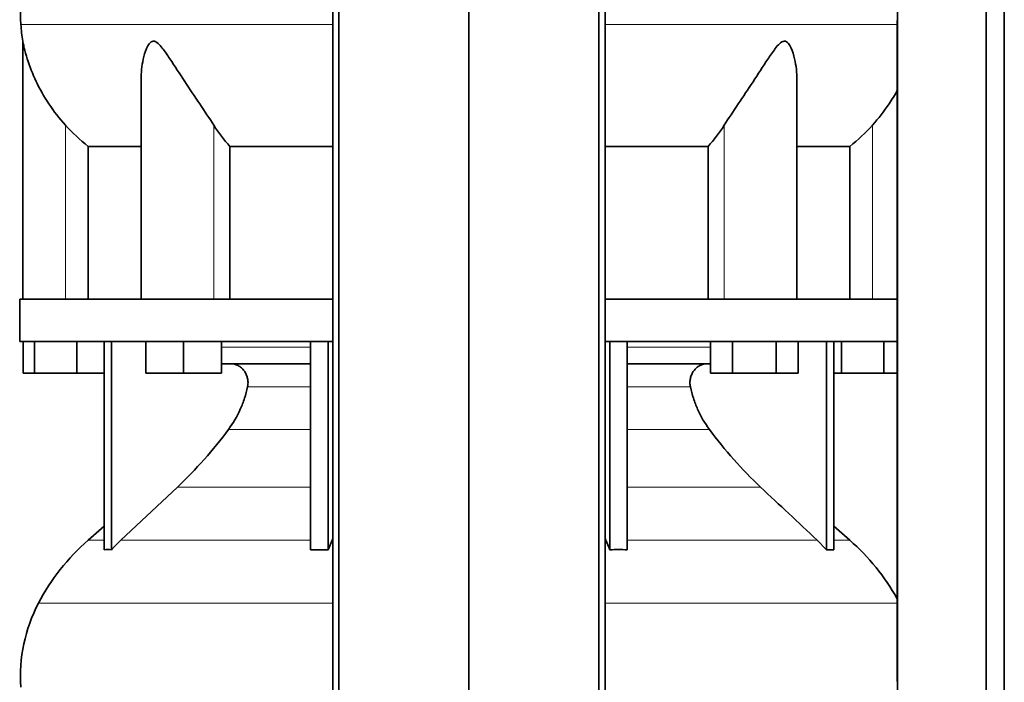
# Model space of a CAD drawing. Header units: millimetres. Extents: x 418 to 1310, y -1666 to 1543.
# Tile 14 of 26: x 426 to 738, y 176 to 386. Entities that reach past the tile are written whole.
import ezdxf

# ---------------------------------------------------------------- set-up
doc = ezdxf.new("R2010")
doc.units = ezdxf.units.MM
doc.layers.add('MID_344-3', color=7, linetype='Continuous')
doc.layers.add('VSI344_DIFFUSORE', color=7, linetype='Continuous')

# ---------------------------------------------------------------- blocks, each defined once
blk = doc.blocks.new('SE')
at = {"layer": 'MID_344-3', "color": 7, "linetype": 'Continuous', "lineweight": 35}
for p, q in [((525.28, 750.09), (525.28, 88.09)), ((527.25, 88.09), (527.25, 750.09)), ((568.49, 88.09), (568.49, 750.09)), ((609.73, 88.09), (609.73, 750.09)), ((611.7, 750.09), (611.7, 88.09)), ((704.36, 750.09), (704.36, 88.09)), ((732.49, 88.09), (732.49, 750.09)), ((738.29, 88.09), (738.29, 750.09)), ((704.29, 385.41), (704.29, 297.09)), ((704.29, 283.59), (704.29, 179.66))]:
    blk.add_line(p, q, dxfattribs=at)
at = {"layer": 'VSI344_DIFFUSORE', "color": 4, "linetype": 'Continuous', "lineweight": 9}
for p, q in [((426.36, 384.1), (525.28, 384.1)), ((611.7, 384.1), (704.29, 384.1)), ((440.49, 297.09), (440.49, 352.2)), ((487.53, 297.09), (487.53, 352.2)), ((649.45, 297.09), (649.45, 352.2)), ((696.49, 297.09), (696.49, 352.2)), ((489.98, 281.81), (518.27, 281.81)), ((618.71, 281.81), (645.14, 281.81)), ((518.27, 269.26), (498.27, 269.26)), ((638.71, 269.26), (618.71, 269.26)), ((492.25, 255.79), (518.27, 255.79)), ((618.71, 255.79), (644.73, 255.79)), ((476, 237.5), (518.27, 237.5)), ((618.71, 237.5), (660.98, 237.5)), ((452.78, 220.64), (447.7, 220.64)), ((458.07, 220.64), (518.27, 220.64)), ((525.05, 220.64), (525.28, 220.64)), ((611.7, 220.64), (611.93, 220.64)), ((678.91, 220.64), (618.71, 220.64)), ((684.2, 220.64), (689.28, 220.64)), ((525.28, 200.65), (431.91, 200.65)), ((704.29, 200.65), (611.7, 200.65))]:
    blk.add_line(p, q, dxfattribs=at)
at = {"layer": 'VSI344_DIFFUSORE', "color": 7, "linetype": 'Continuous', "lineweight": 35}
for p, q in [((426.99, 378.78), (426.99, 297.09)), ((464.48, 366.59), (464.48, 297.09)), ((672.5, 297.09), (672.5, 366.61)), ((447.74, 345.47), (464.48, 345.47)), ((447.74, 297.09), (447.74, 345.47)), ((492.65, 345.47), (525.28, 345.47)), ((492.65, 297.09), (492.65, 345.47)), ((611.7, 345.47), (644.33, 345.47)), ((644.33, 345.47), (644.33, 297.09)), ((672.5, 345.47), (689.24, 345.47)), ((689.24, 345.47), (689.24, 297.09)), ((525.28, 297.09), (425.99, 297.09)), ((425.99, 297.09), (425.99, 283.59)), ((704.34, 297.09), (611.7, 297.09)), ((704.34, 297.09), (704.34, 283.59)), ((525.28, 283.59), (425.99, 283.59)), ((427.11, 273.59), (427.11, 283.59)), ((430.69, 273.59), (430.69, 283.59)), ((444.08, 273.59), (444.08, 283.59)), ((452.78, 217.63), (452.78, 283.59)), ((455.08, 217.63), (455.08, 283.59)), ((465.98, 273.59), (465.98, 283.59)), ((477.98, 273.59), (477.98, 283.59)), ((489.98, 273.59), (489.98, 283.59)), ((518.27, 217.63), (518.27, 283.59)), ((523.81, 217.63), (523.81, 283.59)), ((704.34, 283.59), (611.7, 283.59)), ((613.17, 217.63), (613.17, 283.59)), ((618.71, 217.63), (618.71, 283.59)), ((645.14, 273.59), (645.14, 283.59)), ((652.07, 273.59), (652.07, 283.59)), ((665.93, 273.59), (665.93, 283.59)), ((672.86, 273.59), (672.86, 283.59)), ((681.9, 217.63), (681.9, 283.59)), ((684.2, 217.63), (684.2, 283.59)), ((686.69, 273.59), (686.69, 283.59)), ((700.08, 273.59), (700.08, 283.59)), ((518.27, 276.59), (489.98, 276.59)), ((645.14, 276.59), (618.71, 276.59)), ((430.69, 273.59), (427.11, 273.59)), ((444.08, 273.59), (430.69, 273.59)), ((452.78, 273.59), (444.08, 273.59)), ((477.98, 273.59), (465.98, 273.59)), ((489.98, 273.59), (477.98, 273.59)), ((652.07, 273.59), (645.14, 273.59)), ((665.93, 273.59), (652.07, 273.59)), ((672.86, 273.59), (665.93, 273.59)), ((686.69, 273.59), (684.2, 273.59)), ((700.08, 273.59), (686.69, 273.59)), ((704.29, 273.59), (700.08, 273.59)), ((476, 237.5), (458.07, 220.64)), ((452.78, 225.06), (447.7, 220.64)), ((689.28, 220.64), (684.2, 225.06)), ((523.81, 217.63), (525.05, 220.64)), ((678.91, 220.64), (681.9, 217.63)), ((518.27, 217.63), (523.81, 217.63)), ((681.9, 217.63), (684.2, 217.63))]:
    blk.add_line(p, q, dxfattribs=at)
for centre, radius, start, end in [((476.16, 387.53), 49.92, 152.418, 183.9452), ((479.73, 387.78), 53.5, 183.9452, 189.6895), ((492.66, 168.92), 68.53, 131, 152.418), ((644.32, 168.92), 68.53, 28.9585, 49), ((476.16, 177.53), 49.92, 152.418, 183.9452)]:
    blk.add_arc(centre, radius, start, end, dxfattribs=at)
for points, knots in [([(440.49, 352.2), (438.55, 354.36), (436.81, 356.61), (433.69, 361.27), (432.34, 363.66), (430.06, 368.43), (429.12, 370.84), (428.01, 374.4), (427.7, 375.57), (427.32, 377.17), (427.21, 377.68), (427.05, 378.5), (426.99, 378.81), (426.99, 378.81)], [0, 0, 0, 0, 0.125, 0.125, 0.25, 0.25, 0.375, 0.375, 0.4375, 0.4375, 0.46875, 0.46875, 0.4987011, 0.4987011, 0.4987011, 0.4987011]), ([(487.53, 352.2), (486.16, 354.36), (484.64, 356.61), (481.51, 361.27), (479.9, 363.66), (476.76, 368.43), (475.21, 370.84), (472.85, 374.4), (472.06, 375.57), (470.81, 377.17), (470.37, 377.68), (469.42, 378.52), (468.88, 378.83), (467.86, 378.78), (467.43, 378.43), (466.74, 377.57), (466.47, 377.05), (465.76, 375.44), (465.43, 374.27), (464.7, 370.97), (464.48, 368.77), (464.48, 366.59)], [0, 0, 0, 0, 0.125, 0.125, 0.25, 0.25, 0.375, 0.375, 0.4375, 0.4375, 0.46875, 0.46875, 0.5, 0.5, 0.53125, 0.53125, 0.5625, 0.5625, 0.625, 0.625, 0.7389823, 0.7389823, 0.7389823, 0.7389823]), ([(672.5, 366.6), (672.5, 368.8), (672.28, 371.03), (671.52, 374.4), (671.17, 375.57), (670.45, 377.17), (670.17, 377.68), (669.45, 378.52), (669, 378.83), (667.97, 378.78), (667.44, 378.43), (666.5, 377.57), (666.08, 377.05), (664.82, 375.44), (664.05, 374.27), (661.72, 370.76), (660.16, 368.34), (657.02, 363.57), (655.45, 361.23), (652.35, 356.63), (650.82, 354.35), (649.45, 352.2)], [0.2596572, 0.2596572, 0.2596572, 0.2596572, 0.375, 0.375, 0.4375, 0.4375, 0.46875, 0.46875, 0.5, 0.5, 0.53125, 0.53125, 0.5625, 0.5625, 0.625, 0.625, 0.75, 0.75, 0.875, 0.875, 1, 1, 1, 1]), ([(704.35, 363.25), (703.55, 361.79), (702.68, 360.36), (700.18, 356.63), (698.42, 354.35), (696.49, 352.2)], [0.7976887, 0.7976887, 0.7976887, 0.7976887, 0.875, 0.875, 1, 1, 1, 1]), ([(498.27, 269.26), (498.36, 269.7), (498.41, 270.15), (498.4, 271.04), (498.36, 271.49), (498.22, 272.15), (498.16, 272.37), (498.02, 272.79), (497.94, 273), (497.67, 273.61), (497.45, 273.99), (497.06, 274.51), (496.92, 274.68), (496.63, 275), (496.47, 275.15), (496.15, 275.43), (495.98, 275.56), (495.63, 275.8), (495.45, 275.9), (494.89, 276.2), (494.5, 276.34), (493.89, 276.49), (493.69, 276.53), (493.27, 276.58), (493.06, 276.59), (492.86, 276.59)], [0, 0, 0, 0, 0.125, 0.125, 0.25, 0.25, 0.3125, 0.3125, 0.375, 0.375, 0.5, 0.5, 0.5625, 0.5625, 0.625, 0.625, 0.6875, 0.6875, 0.75, 0.75, 0.875, 0.875, 0.9375, 0.9375, 1, 1, 1, 1]), ([(638.71, 269.26), (638.62, 269.7), (638.57, 270.15), (638.57, 271.04), (638.62, 271.49), (638.76, 272.15), (638.82, 272.37), (638.96, 272.79), (639.04, 273), (639.31, 273.61), (639.53, 273.99), (639.92, 274.51), (640.06, 274.68), (640.35, 275), (640.51, 275.15), (640.83, 275.43), (641, 275.56), (641.35, 275.8), (641.53, 275.9), (642.09, 276.2), (642.48, 276.34), (643.09, 276.49), (643.29, 276.53), (643.71, 276.58), (643.92, 276.59), (644.12, 276.59)], [0, 0, 0, 0, 0.125, 0.125, 0.25, 0.25, 0.3125, 0.3125, 0.375, 0.375, 0.5, 0.5, 0.5625, 0.5625, 0.625, 0.625, 0.6875, 0.6875, 0.75, 0.75, 0.875, 0.875, 0.9375, 0.9375, 1, 1, 1, 1]), ([(492.25, 255.79), (493.7, 257.75), (494.94, 259.87), (496.47, 263.3), (496.92, 264.47), (497.69, 266.83), (498.01, 268.04), (498.27, 269.26)], [0, 0, 0, 0, 0.5, 0.5, 0.75, 0.75, 1, 1, 1, 1]), ([(644.73, 255.79), (643.28, 257.75), (642.04, 259.87), (640.51, 263.3), (640.06, 264.47), (639.29, 266.83), (638.97, 268.04), (638.71, 269.26)], [0, 0, 0, 0, 0.5, 0.5, 0.75, 0.75, 1, 1, 1, 1]), ([(476, 237.5), (478.94, 240.26), (481.77, 243.18), (487.23, 249.32), (489.81, 252.5), (492.25, 255.79)], [0, 0, 0, 0, 0.5, 0.5, 1, 1, 1, 1]), ([(660.98, 237.5), (658.04, 240.26), (655.21, 243.18), (649.75, 249.32), (647.17, 252.5), (644.73, 255.79)], [0, 0, 0, 0, 0.5, 0.5, 1, 1, 1, 1])]:
    blk.add_open_spline(points, degree=3, knots=knots, dxfattribs=at)
for points in [[(447.74, 345.47), (445.12, 347.49), (442.7, 349.73), (440.49, 352.2)], [(492.65, 345.47), (490.8, 347.49), (489.09, 349.73), (487.53, 352.2)], [(649.45, 352.2), (647.89, 349.73), (646.18, 347.49), (644.33, 345.47)], [(696.49, 352.2), (694.28, 349.73), (691.86, 347.49), (689.24, 345.47)], [(660.98, 237.5), (666.96, 231.88), (672.93, 226.26), (678.91, 220.64)], [(458.07, 220.64), (457.05, 219.68), (456.04, 218.67), (455.08, 217.63)], [(525.05, 220.64), (525.13, 220.82), (525.21, 220.99), (525.28, 221.17)], [(611.93, 220.64), (611.85, 220.82), (611.77, 220.99), (611.7, 221.17)], [(613.17, 217.63), (612.77, 218.67), (612.35, 219.68), (611.93, 220.64)], [(455.08, 217.63), (454.31, 217.68), (453.54, 217.68), (452.78, 217.63)], [(618.71, 217.63), (616.87, 217.68), (615.02, 217.68), (613.17, 217.63)], [(704.29, 179.66), (704.3, 177.46), (704.3, 176.18), (704.29, 175.82)]]:
    blk.add_open_spline(points, degree=3, dxfattribs=at)

msp = doc.modelspace()

# ---------------------------------------------------------------- block references
msp.add_blockref('SE', (0, 0))

doc.saveas('drawing.dxf')
